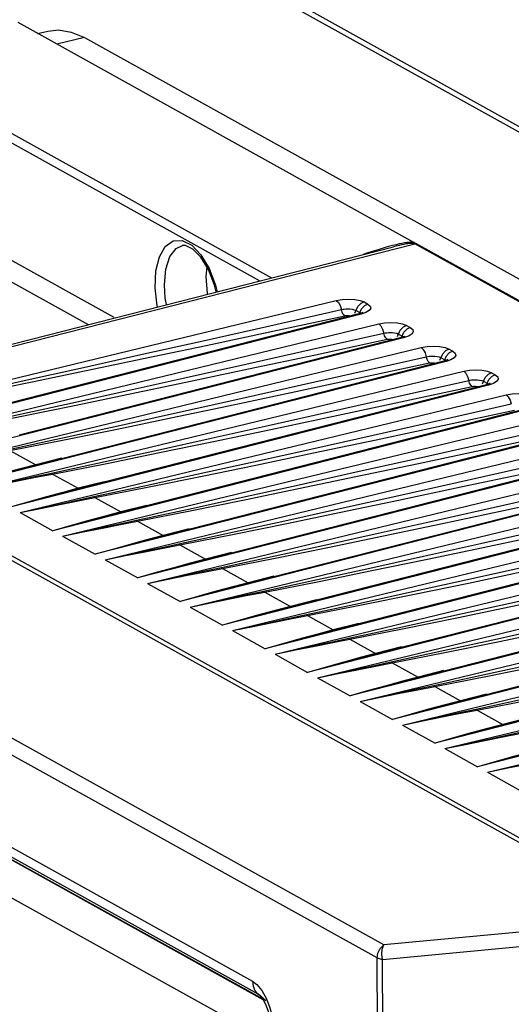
# Model space of a CAD drawing. Header units: millimetres. Extents: x 26456 to 27930, y -18123 to -17119.
# Tile 47 of 96: x 27141 to 27177, y -17691 to -17619. Entities that reach past the tile are written whole.
import ezdxf

# ---------------------------------------------------------------- set-up
doc = ezdxf.new("R2010")
doc.units = ezdxf.units.MM
for name, color, linetype in [('HG1-Y31201-Y31202SOLIDLINE', 7, 'Continuous'), ('LJ-Y31202-13SOLIDLINE', 7, 'Continuous'), ('Y31201-Y31202-PP-40_22SOLIDLINE', 7, 'Continuous'), ('Y31201-Y31202-PP-55_2SOLIDLINE', 7, 'Continuous'), ('Y31201-Y31202-PP-77_2SOLIDLINE', 7, 'Continuous')]:
    doc.layers.add(name, color=color, linetype=linetype)

msp = doc.modelspace()

# ---------------------------------------------------------------- linework, layer by layer
at = {"layer": 'HG1-Y31201-Y31202SOLIDLINE', "color": 7}
for p, q in [((27140.676, -17619.322), (27169.641, -17635.429)), ((27158.382, -17638.264), (27132.137, -17623.669)), ((27132.466, -17623.141), (27159.258, -17638.04)), ((27136.329, -17634.605), (27147.708, -17640.933)), ((27121.553, -17647.667), (27168.181, -17635.761)), ((27121.759, -17647.794), (27169.73, -17635.545)), ((27135.508, -17635.719), (27145.842, -17641.465)), ((27153.408, -17635.652), (27154.087, -17636.36)), ((27154.083, -17636.528), (27153.502, -17635.937)), ((27167.819, -17635.751), (27167.494, -17635.843)), ((27168.184, -17635.761), (27168.183, -17635.761)), ((27169.436, -17635.517), (27169.336, -17635.526)), ((27169.812, -17635.52), (27169.641, -17635.429)), ((27237.374, -17673.162), (27169.73, -17635.545)), ((27237.457, -17673.137), (27169.812, -17635.52)), ((27154.506, -17637.22), (27154.444, -17637.945)), ((27128.42, -17648.326), (27163.989, -17639.692)), ((27165.358, -17640.62), (27165.569, -17640.151)), ((27165.665, -17640.685), (27165.839, -17640.301)), ((27166.032, -17639.809), (27166.301, -17639.959)), ((27165.812, -17640.706), (27130.804, -17649.652)), ((27165.653, -17640.68), (27137.661, -17647.832)), ((27165.444, -17640.431), (27165.713, -17640.581)), ((27165.711, -17640.664), (27165.653, -17640.68)), ((27165.812, -17640.706), (27165.653, -17640.68)), ((27166.164, -17640.586), (27165.812, -17640.706)), ((27131.529, -17650.055), (27167.098, -17641.421)), ((27169.141, -17641.538), (27169.41, -17641.688)), ((27168.921, -17642.435), (27133.913, -17651.381)), ((27168.762, -17642.409), (27140.771, -17649.561)), ((27168.467, -17642.349), (27168.679, -17641.88)), ((27168.553, -17642.16), (27168.822, -17642.309)), ((27168.82, -17642.393), (27168.762, -17642.409)), ((27168.921, -17642.435), (27168.762, -17642.409)), ((27168.775, -17642.414), (27168.948, -17642.03)), ((27169.273, -17642.315), (27168.921, -17642.435)), ((27134.638, -17651.784), (27170.207, -17643.15)), ((27171.576, -17644.078), (27171.788, -17643.609)), ((27171.662, -17643.889), (27171.931, -17644.038)), ((27171.884, -17644.143), (27172.057, -17643.759)), ((27172.25, -17643.267), (27172.519, -17643.417)), ((27172.03, -17644.164), (27137.022, -17653.11)), ((27171.871, -17644.138), (27143.88, -17651.29)), ((27171.929, -17644.122), (27171.871, -17644.138)), ((27172.03, -17644.164), (27171.871, -17644.138)), ((27172.382, -17644.044), (27172.03, -17644.164)), ((27137.747, -17653.513), (27173.316, -17644.879)), ((27174.685, -17645.807), (27174.897, -17645.338)), ((27175.359, -17644.996), (27175.628, -17645.146)), ((27175.14, -17645.893), (27140.131, -17654.839)), ((27174.98, -17645.867), (27146.989, -17653.019)), ((27174.771, -17645.618), (27175.04, -17645.767)), ((27175.039, -17645.851), (27174.98, -17645.867)), ((27175.14, -17645.893), (27174.98, -17645.867)), ((27174.993, -17645.872), (27175.166, -17645.488)), ((27175.491, -17645.773), (27175.14, -17645.893)), ((27140.856, -17655.242), (27176.425, -17646.608)), ((27121.746, -17648.125), (27187.83, -17684.875)), ((27178.249, -17647.622), (27143.24, -17656.568)), ((27178.089, -17647.596), (27150.098, -17654.748)), ((27121.415, -17648.283), (27187.499, -17685.032)), ((27143.965, -17656.971), (27179.534, -17648.337)), ((27181.358, -17649.351), (27146.349, -17658.296)), ((27181.198, -17649.325), (27153.207, -17656.477)), ((27147.075, -17658.7), (27182.643, -17650.066)), ((27140.111, -17650.685), (27141.993, -17651.732)), ((27184.467, -17651.08), (27149.458, -17660.025)), ((27184.307, -17651.053), (27156.316, -17658.206)), ((27143.888, -17651.249), (27141.993, -17651.732)), ((27143.897, -17651.286), (27142.087, -17651.751)), ((27150.184, -17660.429), (27185.752, -17651.795)), ((27143.22, -17652.414), (27145.103, -17653.461)), ((27146.997, -17652.978), (27145.103, -17653.461)), ((27147.006, -17653.015), (27145.196, -17653.48)), ((27187.576, -17652.809), (27152.567, -17661.754)), ((27187.416, -17652.782), (27159.425, -17659.935)), ((27153.293, -17662.158), (27188.861, -17653.524)), ((27146.329, -17654.143), (27148.212, -17655.19)), ((27150.106, -17654.707), (27148.212, -17655.19)), ((27190.685, -17654.538), (27155.676, -17663.483)), ((27190.525, -17654.511), (27162.534, -17661.664)), ((27140.856, -17655.242), (27143.24, -17656.568)), ((27150.115, -17654.744), (27148.305, -17655.209)), ((27156.402, -17663.887), (27191.97, -17655.253)), ((27149.438, -17655.872), (27151.321, -17656.919)), ((27153.215, -17656.436), (27151.321, -17656.919)), ((27153.224, -17656.472), (27151.414, -17656.938)), ((27193.794, -17656.267), (27158.785, -17665.212)), ((27193.635, -17656.24), (27165.643, -17663.393)), ((27143.965, -17656.971), (27146.349, -17658.296)), ((27152.547, -17657.601), (27154.43, -17658.648)), ((27159.511, -17665.616), (27195.079, -17656.982)), ((27156.324, -17658.165), (27154.43, -17658.648)), ((27156.333, -17658.201), (27154.524, -17658.667)), ((27196.903, -17657.996), (27161.894, -17666.941)), ((27196.744, -17657.969), (27168.752, -17665.122)), ((27147.075, -17658.7), (27149.458, -17660.025)), ((27162.62, -17667.345), (27198.189, -17658.711)), ((27155.656, -17659.33), (27157.539, -17660.377)), ((27200.012, -17659.725), (27165.003, -17668.67)), ((27199.853, -17659.698), (27171.861, -17666.851)), ((27150.184, -17660.429), (27152.567, -17661.754)), ((27159.433, -17659.894), (27157.539, -17660.377)), ((27159.442, -17659.93), (27157.633, -17660.396)), ((27165.729, -17669.074), (27201.298, -17660.44)), ((27158.765, -17661.059), (27160.648, -17662.106)), ((27167.465, -17686.909), (27121.282, -17661.226)), ((27162.542, -17661.623), (27160.648, -17662.106)), ((27162.552, -17661.659), (27160.742, -17662.125)), ((27203.121, -17661.454), (27168.112, -17670.399)), ((27202.962, -17661.427), (27174.97, -17668.58)), ((27166.975, -17687.865), (27120.793, -17662.183)), ((27153.293, -17662.158), (27155.676, -17663.483)), ((27168.838, -17670.803), (27204.407, -17662.169)), ((27161.874, -17662.788), (27163.757, -17663.835)), ((27165.651, -17663.352), (27163.757, -17663.835)), ((27206.23, -17663.183), (27171.222, -17672.128)), ((27156.402, -17663.887), (27158.785, -17665.212)), ((27165.661, -17663.388), (27163.851, -17663.854)), ((27171.947, -17672.532), (27207.516, -17663.897)), ((27164.983, -17664.517), (27166.866, -17665.564)), ((27168.76, -17665.081), (27166.866, -17665.564)), ((27168.77, -17665.117), (27166.96, -17665.583)), ((27209.339, -17664.912), (27174.331, -17673.857)), ((27159.511, -17665.616), (27161.894, -17666.941)), ((27168.092, -17666.246), (27169.975, -17667.293)), ((27175.056, -17674.261), (27210.625, -17665.626)), ((27171.869, -17666.81), (27169.975, -17667.293)), ((27171.879, -17666.846), (27170.069, -17667.312)), ((27162.62, -17667.345), (27165.003, -17668.67)), ((27171.201, -17667.975), (27173.084, -17669.022)), ((27165.729, -17669.074), (27168.112, -17670.399)), ((27174.979, -17668.539), (27173.084, -17669.022)), ((27174.988, -17668.575), (27173.178, -17669.041)), ((27174.311, -17669.704), (27176.193, -17670.751)), ((27178.088, -17670.268), (27176.193, -17670.751)), ((27178.097, -17670.304), (27176.287, -17670.77)), ((27168.838, -17670.803), (27171.222, -17672.128)), ((27171.947, -17672.532), (27174.331, -17673.857)), ((27129.85, -17673.992), (27157.851, -17689.564)), ((27130.23, -17674.913), (27158.241, -17690.489)), ((27175.056, -17674.261), (27177.44, -17675.586)), ((27158.635, -17690.895), (27130.834, -17675.435)), ((27158.652, -17690.929), (27130.999, -17675.551)), ((27187.499, -17685.032), (27167.465, -17686.909)), ((27187.414, -17686.114), (27167.38, -17687.99)), ((27167.286, -17745.8), (27166.975, -17687.865)), ((27167.691, -17745.925), (27167.38, -17687.99)), ((27158.241, -17690.489), (27158.416, -17690.615)), ((27158.845, -17691.012), (27158.241, -17690.489)), ((27158.416, -17690.615), (27158.417, -17690.616)), ((27158.546, -17690.249), (27158.883, -17690.852)), ((27158.623, -17690.873), (27158.822, -17691.25))]:
    msp.add_line(p, q, dxfattribs=at)
for points in [[(27150.908, -17640.172), (27150.888, -17640.097), (27150.738, -17638.77), (27150.791, -17637.535), (27151.043, -17636.495), (27151.472, -17635.737), (27152.043, -17635.327), (27152.707, -17635.297), (27153.408, -17635.652)], [(27151.411, -17638.56), (27151.51, -17637.409), (27151.811, -17636.488), (27152.283, -17635.888), (27152.729, -17635.683)], [(27153.502, -17635.937), (27152.967, -17635.683), (27152.732, -17635.683)], [(27167.494, -17635.843), (27167.128, -17635.953), (27166.728, -17636.078), (27166.305, -17636.216), (27165.954, -17636.335)], [(27169.423, -17635.431), (27169.292, -17635.441), (27169.146, -17635.459), (27168.981, -17635.484), (27168.798, -17635.517), (27168.593, -17635.559), (27168.364, -17635.611), (27168.108, -17635.674), (27167.819, -17635.751)], [(27168.943, -17635.587), (27168.777, -17635.621), (27168.59, -17635.662), (27168.379, -17635.712), (27168.184, -17635.761)], [(27169.336, -17635.526), (27169.221, -17635.54), (27169.091, -17635.561), (27168.943, -17635.587)], [(27169.641, -17635.429), (27169.539, -17635.427), (27169.423, -17635.431)], [(27169.73, -17635.545), (27169.698, -17635.531), (27169.654, -17635.521), (27169.595, -17635.515), (27169.523, -17635.513), (27169.436, -17635.517)], [(27169.812, -17635.52), (27169.771, -17635.534), (27169.73, -17635.545)], [(27155.206, -17639.075), (27155.09, -17638.579), (27154.636, -17637.432), (27154.083, -17636.528)], [(27154.087, -17636.36), (27154.686, -17637.362), (27155.156, -17638.573), (27155.267, -17639.059)], [(27154.444, -17637.945), (27154.554, -17639.195), (27154.565, -17639.238)], [(27151.571, -17640.003), (27151.477, -17639.518), (27151.411, -17638.56)], [(27163.989, -17639.692), (27164.421, -17639.617), (27164.887, -17639.591), (27165.339, -17639.617), (27165.732, -17639.692), (27166.032, -17639.809)], [(27163.989, -17639.692), (27164.143, -17639.837), (27164.275, -17640.075), (27164.365, -17640.365)], [(27166.032, -17639.809), (27165.777, -17639.932), (27165.569, -17640.151)], [(27166.301, -17639.959), (27166.046, -17640.081), (27165.839, -17640.301)], [(27166.301, -17639.959), (27166.477, -17640.107), (27166.514, -17640.27), (27166.406, -17640.436), (27166.164, -17640.586)], [(27133.819, -17647.153), (27137.747, -17646.309), (27141.58, -17645.468), (27145.503, -17644.6), (27149.687, -17643.667), (27154.252, -17642.645), (27159.13, -17641.547), (27164.365, -17640.365)], [(27133.892, -17647.227), (27137.866, -17646.445), (27141.73, -17645.657), (27145.677, -17644.838), (27149.881, -17643.956), (27154.465, -17642.986), (27159.359, -17641.942), (27164.606, -17640.816)], [(27164.365, -17640.365), (27164.463, -17640.345), (27164.572, -17640.329), (27164.699, -17640.318), (27164.841, -17640.314), (27164.995, -17640.32)], [(27164.606, -17640.816), (27164.506, -17640.718), (27164.42, -17640.559), (27164.365, -17640.365)], [(27164.606, -17640.816), (27164.646, -17640.808), (27164.691, -17640.803), (27164.742, -17640.799), (27164.8, -17640.798), (27164.862, -17640.802), (27164.927, -17640.81), (27164.989, -17640.825), (27165.042, -17640.848)], [(27164.995, -17640.32), (27165.156, -17640.34), (27165.31, -17640.376), (27165.444, -17640.431)], [(27165.92, -17640.588), (27165.936, -17640.574), (27165.89, -17640.599), (27165.711, -17640.664)], [(27165.713, -17640.581), (27165.763, -17640.614), (27165.786, -17640.637)], [(27167.098, -17641.421), (27167.53, -17641.346), (27167.996, -17641.32), (27168.448, -17641.346), (27168.841, -17641.421), (27169.141, -17641.538)], [(27167.098, -17641.421), (27167.252, -17641.566), (27167.384, -17641.804), (27167.474, -17642.094)], [(27169.141, -17641.538), (27168.886, -17641.661), (27168.679, -17641.88)], [(27169.41, -17641.688), (27169.155, -17641.81), (27168.948, -17642.03)], [(27169.41, -17641.688), (27169.586, -17641.836), (27169.623, -17641.999), (27169.515, -17642.165), (27169.273, -17642.315)], [(27136.928, -17648.882), (27140.857, -17648.038), (27144.689, -17647.197), (27148.613, -17646.329), (27152.796, -17645.396), (27157.361, -17644.374), (27162.239, -17643.276), (27167.474, -17642.094)], [(27167.474, -17642.094), (27167.572, -17642.074), (27167.681, -17642.058), (27167.808, -17642.047), (27167.95, -17642.043), (27168.104, -17642.049)], [(27167.715, -17642.545), (27167.615, -17642.447), (27167.529, -17642.288), (27167.474, -17642.094)], [(27168.104, -17642.049), (27168.265, -17642.069), (27168.419, -17642.105), (27168.553, -17642.16)], [(27169.03, -17642.317), (27169.045, -17642.303), (27168.999, -17642.328), (27168.82, -17642.393)], [(27168.822, -17642.309), (27168.872, -17642.343), (27168.895, -17642.366)], [(27137.002, -17648.956), (27140.975, -17648.174), (27144.839, -17647.386), (27148.786, -17646.567), (27152.99, -17645.685), (27157.574, -17644.715), (27162.468, -17643.671), (27167.715, -17642.545)], [(27167.715, -17642.545), (27167.755, -17642.537), (27167.8, -17642.532), (27167.851, -17642.528), (27167.909, -17642.527), (27167.971, -17642.531), (27168.036, -17642.539), (27168.098, -17642.554), (27168.151, -17642.577)], [(27170.207, -17643.15), (27170.639, -17643.075), (27171.105, -17643.049), (27171.557, -17643.075), (27171.95, -17643.15), (27172.25, -17643.267)], [(27170.207, -17643.15), (27170.361, -17643.295), (27170.493, -17643.533), (27170.583, -17643.823)], [(27140.037, -17650.611), (27143.966, -17649.767), (27147.798, -17648.926), (27151.722, -17648.058), (27155.905, -17647.125), (27160.47, -17646.103), (27165.349, -17645.005), (27170.583, -17643.823)], [(27170.583, -17643.823), (27170.681, -17643.803), (27170.79, -17643.787), (27170.917, -17643.776), (27171.059, -17643.772), (27171.214, -17643.778)], [(27170.824, -17644.274), (27170.724, -17644.176), (27170.639, -17644.017), (27170.583, -17643.823)], [(27171.214, -17643.778), (27171.374, -17643.798), (27171.528, -17643.834), (27171.662, -17643.889)], [(27172.25, -17643.267), (27171.995, -17643.39), (27171.788, -17643.609)], [(27172.519, -17643.417), (27172.264, -17643.539), (27172.057, -17643.759)], [(27172.519, -17643.417), (27172.696, -17643.564), (27172.732, -17643.728), (27172.624, -17643.893), (27172.382, -17644.044)], [(27140.111, -17650.685), (27144.084, -17649.903), (27147.948, -17649.115), (27151.895, -17648.296), (27156.099, -17647.414), (27160.683, -17646.444), (27165.577, -17645.4), (27170.824, -17644.274)], [(27170.824, -17644.274), (27170.864, -17644.266), (27170.909, -17644.261), (27170.96, -17644.257), (27171.018, -17644.256), (27171.08, -17644.26), (27171.145, -17644.268), (27171.207, -17644.283), (27171.261, -17644.306)], [(27172.139, -17644.046), (27172.154, -17644.032), (27172.108, -17644.056), (27171.929, -17644.122)], [(27171.931, -17644.038), (27171.981, -17644.072), (27172.004, -17644.094)], [(27173.316, -17644.879), (27173.748, -17644.804), (27174.214, -17644.778), (27174.666, -17644.804), (27175.059, -17644.879), (27175.359, -17644.996)], [(27173.316, -17644.879), (27173.47, -17645.024), (27173.603, -17645.262), (27173.692, -17645.552)], [(27175.359, -17644.996), (27175.104, -17645.119), (27174.897, -17645.338)], [(27175.628, -17645.146), (27175.373, -17645.268), (27175.166, -17645.488)], [(27175.628, -17645.146), (27175.805, -17645.293), (27175.841, -17645.457), (27175.733, -17645.622), (27175.491, -17645.773)], [(27143.146, -17652.34), (27147.075, -17651.496), (27150.908, -17650.655), (27154.831, -17649.787), (27159.014, -17648.854), (27163.579, -17647.832), (27168.458, -17646.734), (27173.692, -17645.552)], [(27143.22, -17652.414), (27147.193, -17651.631), (27151.057, -17650.844), (27155.004, -17650.025), (27159.208, -17649.143), (27163.792, -17648.173), (27168.686, -17647.129), (27173.933, -17646.003)], [(27173.692, -17645.552), (27173.79, -17645.532), (27173.9, -17645.516), (27174.026, -17645.505), (27174.168, -17645.501), (27174.323, -17645.507)], [(27173.933, -17646.003), (27173.833, -17645.905), (27173.748, -17645.746), (27173.692, -17645.552)], [(27173.933, -17646.003), (27173.973, -17645.995), (27174.018, -17645.99), (27174.069, -17645.986), (27174.127, -17645.985), (27174.19, -17645.989), (27174.254, -17645.997), (27174.316, -17646.012), (27174.37, -17646.034)], [(27174.323, -17645.507), (27174.483, -17645.527), (27174.637, -17645.563), (27174.771, -17645.618)], [(27175.248, -17645.775), (27175.263, -17645.761), (27175.217, -17645.785), (27175.039, -17645.851)], [(27175.04, -17645.767), (27175.09, -17645.801), (27175.113, -17645.823)], [(27176.425, -17646.608), (27176.857, -17646.533), (27177.324, -17646.507), (27177.775, -17646.533), (27178.168, -17646.608), (27178.468, -17646.725)], [(27176.425, -17646.608), (27176.579, -17646.753), (27176.712, -17646.991), (27176.801, -17647.281)], [(27146.255, -17654.069), (27150.184, -17653.225), (27154.017, -17652.384), (27157.94, -17651.516), (27162.123, -17650.583), (27166.688, -17649.561), (27171.567, -17648.463), (27176.801, -17647.281)], [(27146.329, -17654.143), (27150.303, -17653.36), (27154.166, -17652.573), (27158.113, -17651.754), (27162.317, -17650.872), (27166.901, -17649.902), (27171.795, -17648.858), (27177.042, -17647.732)], [(27149.365, -17655.798), (27153.293, -17654.954), (27157.126, -17654.113), (27161.049, -17653.245), (27165.232, -17652.312), (27169.797, -17651.29), (27174.676, -17650.192), (27179.91, -17649.01)], [(27149.438, -17655.872), (27153.412, -17655.089), (27157.275, -17654.302), (27161.222, -17653.483), (27165.427, -17652.601), (27170.01, -17651.631), (27174.904, -17650.587), (27180.151, -17649.461)], [(27152.474, -17657.527), (27156.402, -17656.683), (27160.235, -17655.842), (27164.158, -17654.974), (27168.341, -17654.041), (27172.906, -17653.019), (27177.785, -17651.921), (27183.019, -17650.739)], [(27141.993, -17651.732), (27140.866, -17652.033), (27139.662, -17652.362), (27138.381, -17652.72), (27137.022, -17653.11)], [(27142.087, -17651.751), (27140.939, -17652.052), (27139.713, -17652.378), (27138.407, -17652.73), (27137.022, -17653.11)], [(27141.993, -17651.732), (27142.025, -17651.745), (27142.057, -17651.751), (27142.087, -17651.751)], [(27152.547, -17657.601), (27156.521, -17656.818), (27160.384, -17656.031), (27164.331, -17655.212), (27168.536, -17654.33), (27173.119, -17653.36), (27178.013, -17652.316), (27183.26, -17651.19)], [(27137.747, -17653.513), (27139.226, -17653.185), (27140.619, -17652.88), (27141.926, -17652.599), (27143.146, -17652.34)], [(27137.747, -17653.513), (27139.246, -17653.2), (27140.658, -17652.914), (27141.983, -17652.652), (27143.22, -17652.414)], [(27143.22, -17652.414), (27143.195, -17652.395), (27143.17, -17652.37), (27143.146, -17652.34)], [(27155.583, -17659.256), (27159.511, -17658.412), (27163.344, -17657.571), (27167.267, -17656.703), (27171.45, -17655.77), (27176.015, -17654.748), (27180.894, -17653.65), (27186.128, -17652.468)], [(27155.656, -17659.33), (27159.63, -17658.547), (27163.493, -17657.759), (27167.44, -17656.941), (27171.645, -17656.059), (27176.228, -17655.089), (27181.122, -17654.045), (27186.37, -17652.919)], [(27145.103, -17653.461), (27143.975, -17653.762), (27142.771, -17654.091), (27141.49, -17654.449), (27140.131, -17654.839)], [(27145.196, -17653.48), (27144.048, -17653.781), (27142.822, -17654.107), (27141.516, -17654.459), (27140.131, -17654.839)], [(27145.103, -17653.461), (27145.134, -17653.474), (27145.166, -17653.48), (27145.196, -17653.48)], [(27140.856, -17655.242), (27142.335, -17654.914), (27143.728, -17654.609), (27145.035, -17654.328), (27146.255, -17654.069)], [(27140.856, -17655.242), (27142.355, -17654.929), (27143.767, -17654.643), (27145.092, -17654.381), (27146.329, -17654.143)], [(27146.329, -17654.143), (27146.304, -17654.124), (27146.28, -17654.099), (27146.255, -17654.069)], [(27158.692, -17660.985), (27162.62, -17660.141), (27166.453, -17659.3), (27170.376, -17658.432), (27174.559, -17657.499), (27179.125, -17656.476), (27184.003, -17655.379), (27189.237, -17654.197)], [(27158.765, -17661.059), (27162.739, -17660.276), (27166.602, -17659.488), (27170.55, -17658.67), (27174.754, -17657.788), (27179.337, -17656.818), (27184.231, -17655.774), (27189.479, -17654.647)], [(27148.212, -17655.19), (27147.085, -17655.491), (27145.88, -17655.82), (27144.599, -17656.178), (27143.24, -17656.568)], [(27148.305, -17655.209), (27147.158, -17655.51), (27145.931, -17655.836), (27144.625, -17656.188), (27143.24, -17656.568)], [(27148.212, -17655.19), (27148.243, -17655.202), (27148.275, -17655.209), (27148.305, -17655.209)], [(27143.965, -17656.971), (27145.444, -17656.643), (27146.837, -17656.338), (27148.144, -17656.057), (27149.365, -17655.798)], [(27143.965, -17656.971), (27145.465, -17656.658), (27146.877, -17656.372), (27148.201, -17656.11), (27149.438, -17655.872)], [(27149.438, -17655.872), (27149.413, -17655.853), (27149.389, -17655.828), (27149.365, -17655.798)], [(27161.801, -17662.714), (27165.729, -17661.869), (27169.562, -17661.029), (27173.485, -17660.16), (27177.669, -17659.228), (27182.234, -17658.205), (27187.112, -17657.108), (27192.346, -17655.926)], [(27161.874, -17662.788), (27165.848, -17662.005), (27169.711, -17661.217), (27173.659, -17660.399), (27177.863, -17659.517), (27182.446, -17658.547), (27187.34, -17657.503), (27192.588, -17656.376)], [(27151.321, -17656.919), (27150.194, -17657.22), (27148.989, -17657.549), (27147.708, -17657.907), (27146.349, -17658.296)], [(27151.414, -17656.938), (27150.267, -17657.239), (27149.04, -17657.565), (27147.734, -17657.917), (27146.349, -17658.296)], [(27147.075, -17658.7), (27148.553, -17658.372), (27149.946, -17658.067), (27151.253, -17657.786), (27152.474, -17657.527)], [(27147.075, -17658.7), (27148.574, -17658.387), (27149.986, -17658.101), (27151.31, -17657.839), (27152.547, -17657.601)], [(27151.321, -17656.919), (27151.353, -17656.931), (27151.384, -17656.938), (27151.414, -17656.938)], [(27152.547, -17657.601), (27152.522, -17657.582), (27152.498, -17657.557), (27152.474, -17657.527)], [(27164.91, -17664.443), (27168.838, -17663.598), (27172.671, -17662.758), (27176.594, -17661.889), (27180.778, -17660.957), (27185.343, -17659.934), (27190.221, -17658.837), (27195.456, -17657.655)], [(27164.983, -17664.517), (27168.957, -17663.734), (27172.82, -17662.946), (27176.768, -17662.128), (27180.972, -17661.246), (27185.555, -17660.276), (27190.449, -17659.232), (27195.697, -17658.105)], [(27154.43, -17658.648), (27153.303, -17658.949), (27152.098, -17659.278), (27150.817, -17659.636), (27149.458, -17660.025)], [(27154.524, -17658.667), (27153.376, -17658.968), (27152.149, -17659.294), (27150.843, -17659.646), (27149.458, -17660.025)], [(27154.43, -17658.648), (27154.462, -17658.66), (27154.493, -17658.667), (27154.524, -17658.667)], [(27150.184, -17660.429), (27151.663, -17660.101), (27153.055, -17659.796), (27154.362, -17659.515), (27155.583, -17659.256)], [(27150.184, -17660.429), (27151.683, -17660.116), (27153.095, -17659.83), (27154.419, -17659.568), (27155.656, -17659.33)], [(27155.656, -17659.33), (27155.631, -17659.311), (27155.607, -17659.286), (27155.583, -17659.256)], [(27168.019, -17666.172), (27171.947, -17665.327), (27175.78, -17664.487), (27179.703, -17663.618), (27183.887, -17662.686), (27188.452, -17661.663), (27193.33, -17660.566), (27198.565, -17659.384)], [(27157.539, -17660.377), (27156.412, -17660.678), (27155.207, -17661.006), (27153.926, -17661.365), (27152.567, -17661.754)], [(27157.633, -17660.396), (27156.485, -17660.697), (27155.258, -17661.023), (27153.952, -17661.375), (27152.567, -17661.754)], [(27157.539, -17660.377), (27157.571, -17660.389), (27157.602, -17660.396), (27157.633, -17660.396)], [(27168.092, -17666.246), (27172.066, -17665.463), (27175.929, -17664.675), (27179.877, -17663.857), (27184.081, -17662.975), (27188.664, -17662.004), (27193.559, -17660.961), (27198.806, -17659.834)], [(27153.293, -17662.158), (27154.772, -17661.829), (27156.165, -17661.525), (27157.471, -17661.244), (27158.692, -17660.985)], [(27153.293, -17662.158), (27154.792, -17661.845), (27156.204, -17661.559), (27157.528, -17661.297), (27158.765, -17661.059)], [(27158.765, -17661.059), (27158.74, -17661.04), (27158.716, -17661.015), (27158.692, -17660.985)], [(27171.128, -17667.901), (27175.056, -17667.056), (27178.889, -17666.216), (27182.812, -17665.347), (27186.996, -17664.415), (27191.561, -17663.392), (27196.439, -17662.295), (27201.674, -17661.112)], [(27171.201, -17667.975), (27175.175, -17667.192), (27179.039, -17666.404), (27182.986, -17665.586), (27187.19, -17664.704), (27191.773, -17663.733), (27196.668, -17662.69), (27201.915, -17661.563)], [(27160.648, -17662.106), (27159.521, -17662.407), (27158.317, -17662.735), (27157.035, -17663.094), (27155.676, -17663.483)], [(27160.742, -17662.125), (27159.594, -17662.426), (27158.367, -17662.752), (27157.061, -17663.104), (27155.676, -17663.483)], [(27160.648, -17662.106), (27160.68, -17662.118), (27160.711, -17662.125), (27160.742, -17662.125)], [(27156.402, -17663.887), (27157.881, -17663.558), (27159.274, -17663.254), (27160.58, -17662.973), (27161.801, -17662.714)], [(27156.402, -17663.887), (27157.901, -17663.574), (27159.313, -17663.288), (27160.637, -17663.026), (27161.874, -17662.788)], [(27161.874, -17662.788), (27161.849, -17662.769), (27161.825, -17662.744), (27161.801, -17662.714)], [(27174.237, -17669.63), (27178.165, -17668.785), (27181.998, -17667.945), (27185.921, -17667.076), (27190.105, -17666.144), (27194.67, -17665.121), (27199.548, -17664.024), (27204.783, -17662.841)], [(27174.311, -17669.704), (27178.284, -17668.921), (27182.148, -17668.133), (27186.095, -17667.314), (27190.299, -17666.433), (27194.883, -17665.462), (27199.777, -17664.419), (27205.024, -17663.292)], [(27163.757, -17663.835), (27162.63, -17664.136), (27161.426, -17664.464), (27160.144, -17664.823), (27158.785, -17665.212)], [(27163.851, -17663.854), (27162.703, -17664.155), (27161.476, -17664.481), (27160.17, -17664.833), (27158.785, -17665.212)], [(27163.757, -17663.835), (27163.789, -17663.847), (27163.82, -17663.854), (27163.851, -17663.854)], [(27159.511, -17665.616), (27160.99, -17665.287), (27162.383, -17664.983), (27163.689, -17664.702), (27164.91, -17664.443)], [(27159.511, -17665.616), (27161.01, -17665.303), (27162.422, -17665.017), (27163.746, -17664.755), (27164.983, -17664.517)], [(27164.983, -17664.517), (27164.959, -17664.498), (27164.934, -17664.473), (27164.91, -17664.443)], [(27166.866, -17665.564), (27165.739, -17665.865), (27164.535, -17666.193), (27163.253, -17666.552), (27161.894, -17666.941)], [(27166.96, -17665.583), (27165.812, -17665.884), (27164.585, -17666.21), (27163.279, -17666.562), (27161.894, -17666.941)], [(27162.62, -17667.345), (27164.099, -17667.016), (27165.492, -17666.712), (27166.799, -17666.431), (27168.019, -17666.172)], [(27162.62, -17667.345), (27164.119, -17667.032), (27165.531, -17666.746), (27166.855, -17666.484), (27168.092, -17666.246)], [(27166.866, -17665.564), (27166.898, -17665.576), (27166.929, -17665.583), (27166.96, -17665.583)], [(27168.092, -17666.246), (27168.068, -17666.227), (27168.043, -17666.202), (27168.019, -17666.172)], [(27169.975, -17667.293), (27168.848, -17667.594), (27167.644, -17667.922), (27166.362, -17668.281), (27165.003, -17668.67)], [(27170.069, -17667.312), (27168.921, -17667.613), (27167.694, -17667.939), (27166.388, -17668.291), (27165.003, -17668.67)], [(27169.975, -17667.293), (27170.007, -17667.305), (27170.038, -17667.311), (27170.069, -17667.312)], [(27165.729, -17669.074), (27167.208, -17668.745), (27168.601, -17668.441), (27169.908, -17668.16), (27171.128, -17667.901)], [(27165.729, -17669.074), (27167.228, -17668.761), (27168.64, -17668.474), (27169.965, -17668.213), (27171.201, -17667.975)], [(27171.201, -17667.975), (27171.177, -17667.956), (27171.152, -17667.931), (27171.128, -17667.901)], [(27173.084, -17669.022), (27171.957, -17669.323), (27170.753, -17669.651), (27169.471, -17670.01), (27168.112, -17670.399)], [(27173.178, -17669.041), (27172.03, -17669.342), (27170.803, -17669.668), (27169.497, -17670.02), (27168.112, -17670.399)], [(27173.084, -17669.022), (27173.116, -17669.034), (27173.147, -17669.04), (27173.178, -17669.041)], [(27168.838, -17670.803), (27170.317, -17670.474), (27171.71, -17670.17), (27173.017, -17669.889), (27174.237, -17669.63)], [(27168.838, -17670.803), (27170.337, -17670.49), (27171.749, -17670.203), (27173.074, -17669.942), (27174.311, -17669.704)], [(27174.311, -17669.704), (27174.286, -17669.685), (27174.261, -17669.66), (27174.237, -17669.63)], [(27176.193, -17670.751), (27175.066, -17671.051), (27173.862, -17671.38), (27172.58, -17671.739), (27171.222, -17672.128)], [(27176.287, -17670.77), (27175.139, -17671.071), (27173.912, -17671.397), (27172.607, -17671.749), (27171.222, -17672.128)], [(27176.193, -17670.751), (27176.225, -17670.763), (27176.257, -17670.769), (27176.287, -17670.77)], [(27171.947, -17672.532), (27173.426, -17672.203), (27174.819, -17671.899), (27176.126, -17671.618), (27177.346, -17671.359)], [(27171.947, -17672.532), (27173.446, -17672.219), (27174.858, -17671.932), (27176.183, -17671.671), (27177.42, -17671.433)], [(27179.302, -17672.48), (27178.175, -17672.78), (27176.971, -17673.109), (27175.69, -17673.468), (27174.331, -17673.857)], [(27179.396, -17672.499), (27178.248, -17672.8), (27177.022, -17673.126), (27175.716, -17673.478), (27174.331, -17673.857)], [(27175.056, -17674.261), (27176.535, -17673.932), (27177.928, -17673.628), (27179.235, -17673.347), (27180.455, -17673.088)], [(27175.056, -17674.261), (27176.555, -17673.948), (27177.967, -17673.661), (27179.292, -17673.4), (27180.529, -17673.162)], [(27166.975, -17687.865), (27167.034, -17687.505), (27167.205, -17687.171), (27167.465, -17686.909)], [(27167.38, -17687.99), (27167.33, -17687.596), (27167.36, -17687.215), (27167.465, -17686.909)], [(27167.38, -17687.99), (27167.222, -17687.957), (27167.086, -17687.915), (27166.975, -17687.865)], [(27157.851, -17689.564), (27157.898, -17689.924), (27158.031, -17690.24), (27158.241, -17690.49)], [(27157.851, -17689.564), (27158.187, -17689.816), (27158.546, -17690.249)], [(27158.417, -17690.616), (27158.46, -17690.658), (27158.623, -17690.873)], [(27158.822, -17691.25), (27159.003, -17691.751), (27159.129, -17692.321), (27159.179, -17692.939)], [(27158.883, -17690.852), (27159.134, -17691.515), (27159.289, -17692.137)]]:
    msp.add_lwpolyline(points, dxfattribs=at)
at = {"layer": 'LJ-Y31202-13SOLIDLINE', "color": 255}
msp.add_line((27147.966, -17611.016), (27241.339, -17662.941), dxfattribs=at)
at = {"layer": 'Y31201-Y31202-PP-40_22SOLIDLINE', "color": 7}
for p, q in [((27142.133, -17620.132), (27142.875, -17619.961)), ((27145.563, -17620.444), (27143.533, -17620.911)), ((27145.563, -17620.444), (27241.397, -17673.738))]:
    msp.add_line(p, q, dxfattribs=at)
msp.add_lwpolyline([(27142.875, -17619.961), (27143.658, -17619.881), (27144.6, -17620.034), (27145.563, -17620.444)], dxfattribs=at)
at = {"layer": 'Y31201-Y31202-PP-55_2SOLIDLINE', "color": 7}
msp.add_line((27156.503, -17692.524), (27136.812, -17681.573), dxfattribs=at)
at = {"layer": 'Y31201-Y31202-PP-77_2SOLIDLINE', "color": 255}
msp.add_line((27099.725, -17583.768), (27226.68, -17654.367), dxfattribs=at)

doc.saveas('drawing.dxf')
